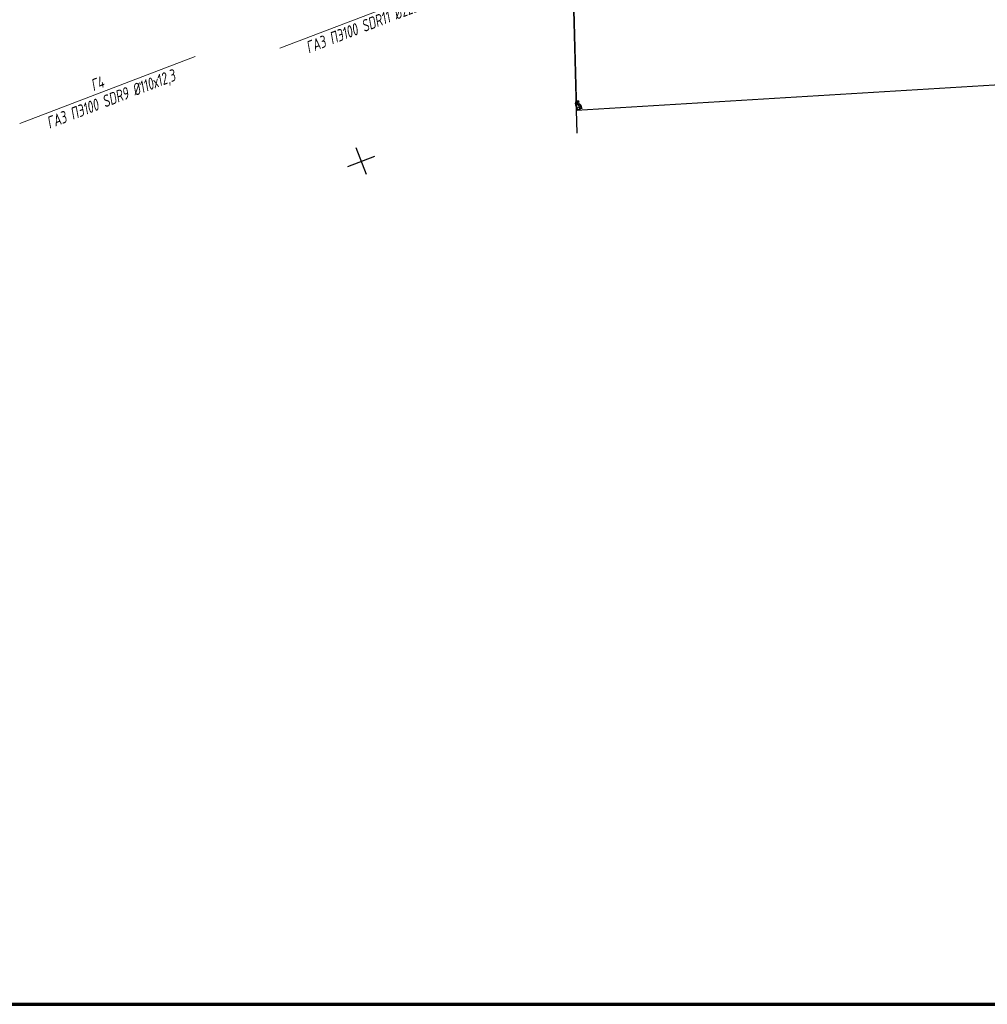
# Model space of a CAD drawing. Header units: millimetres. Extents: x -10 to 1169, y 1 to 1686.
# Tile 169 of 224: x 309 to 410, y 1400 to 1504. Entities that reach past the tile are written whole.
import ezdxf
from ezdxf.enums import TextEntityAlignment as Align

# ---------------------------------------------------------------- set-up
doc = ezdxf.new("R2010")
doc.units = ezdxf.units.MM
doc.linetypes.add('CONTI', pattern=[0])
for name, color, linetype in [('CONTURS', 7, 'Continuous'), ('COORDS', 7, 'Continuous'), ('GPR_PICK', 7, 'Continuous'), ('Листы', 7, 'Continuous'), ('УЧАСТКИ', 7, 'Continuous')]:
    doc.layers.add(name, color=color, linetype=linetype)
doc.styles.add('GPR', font='isocpeui.ttf', dxfattribs={"width": 0.8})
doc.styles.get("Standard").update_dxf_attribs({"font": 'arial.ttf'})

msp = doc.modelspace()

# ---------------------------------------------------------------- linework, layer by layer
at = {"layer": 'CONTURS', "color": 0, "linetype": 'CONTI', "lineweight": 15}
for p, q in [((354.25159, 1507.60079), (335.8209, 1500.52591)), ((326.96032, 1499.66585), (308.63959, 1492.63318))]:
    msp.add_line(p, q, dxfattribs=at)
at = {"layer": 'COORDS', "lineweight": -2}
for p, q in [((344.88691, 1487.30052), (343.81181, 1490.10126)), ((342.94899, 1488.16334), (345.74973, 1489.23844))]:
    msp.add_line(p, q, dxfattribs=at)
at = {"layer": 'Листы', "lineweight": 70, "ltscale": 200}
msp.add_lwpolyline([(1168.76888, 1686.35822), (128.55065, 1686.35822), (128.55065, 1400.47816), (1168.76888, 1400.47816)], close=True, dxfattribs=at)
at = {"layer": 'УЧАСТКИ', "color": 6, "linetype": 'Continuous', "lineweight": -2}
for p, q in [((365.87836, 1531.92727), (366.8608, 1493.9574)), ((366.72199, 1499.32226), (365.87836, 1531.92727)), ((366.86346, 1494.03906), (365.88103, 1532.00893)), ((366.86346, 1494.03906), (411.74411, 1496.77454)), ((366.92645, 1491.6345), (366.86346, 1494.03906))]:
    msp.add_line(p, q, dxfattribs=at)

# ---------------------------------------------------------------- texts
at = {"layer": 'GPR_PICK', "style": 'GPR', "width": 0.7}
for s, p in [('ГАЗ ПЭ100 SDR11 %%C225х20,5 ', (346.11398, 1502.75283)), ('ГАЗ ПЭ100 SDR9 %%C110х12,3', (318.36975, 1494.62248)), ('Г4', (316.93921, 1496.22353))]:
    msp.add_text(s, height=1.25, rotation=21, dxfattribs=at).set_placement(p, align=Align.CENTER)
at = {"layer": 'УЧАСТКИ', "color": 6, "lineweight": -2}
for s in ['6', '1', '4']:
    msp.add_text(s, height=1, rotation=21, dxfattribs=at).set_placement((366.8608, 1493.9574))

doc.saveas('drawing.dxf')
